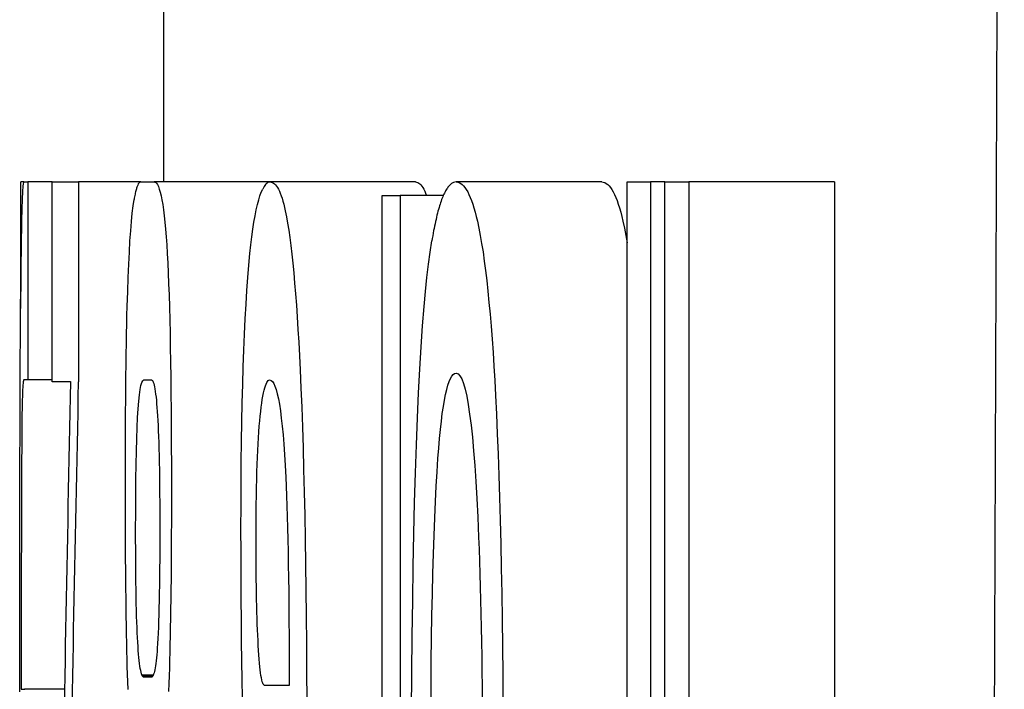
# Model space of a CAD drawing. Extents: x 76 to 839, y -9 to 645.
# Tile 67 of 78: x 474.32 to 476.36, y 280.94 to 282.32. Entities that reach past the tile are written whole.
import ezdxf

# ---------------------------------------------------------------- set-up
doc = ezdxf.new("R2010")
doc.units = 0
doc.layers.get('0').update_dxf_attribs({"linetype": 'CONTINUOUS'})

msp = doc.modelspace()

# ---------------------------------------------------------------- linework, layer by layer
at = {"color": 7, "linetype": 'CONTINUOUS'}
for p, q in [((474.617, 287.751), (474.617, 281.9849)), ((474.3281, 281.9849), (474.3218, 281.9849)), ((474.3218, 281.7231), (474.3218, 281.9849)), ((474.3281, 281.9849), (474.3369, 281.9849)), ((474.3369, 281.9849), (474.3369, 281.5756)), ((474.3868, 281.9849), (474.3369, 281.9849)), ((474.3868, 281.5721), (474.3868, 281.9849)), ((474.3868, 281.9849), (474.441, 281.9849)), ((474.57, 281.9849), (474.441, 281.9849)), ((474.441, 281.9849), (474.441, 281.5721)), ((474.57, 281.9849), (474.598, 281.9849)), ((474.8377, 281.9849), (474.598, 281.9849)), ((474.6023, 281.9825), (474.6044, 281.9795)), ((474.8377, 281.9849), (474.8399, 281.9846)), ((475.1382, 281.9849), (474.8377, 281.9849)), ((474.8399, 281.9846), (474.8422, 281.9838)), ((474.8422, 281.9838), (474.8444, 281.9826)), ((474.8444, 281.9826), (474.8466, 281.9811)), ((475.1382, 281.9849), (475.1405, 281.9846)), ((475.1405, 281.9846), (475.1427, 281.9838)), ((475.1427, 281.9838), (475.1449, 281.9826)), ((475.1449, 281.9826), (475.1471, 281.9811)), ((475.2222, 281.9849), (475.2254, 281.9844)), ((475.5232, 281.9849), (475.2222, 281.9849)), ((475.2254, 281.9844), (475.2285, 281.9835)), ((475.2285, 281.9835), (475.2316, 281.9819)), ((475.2316, 281.9819), (475.2346, 281.9798)), ((475.5232, 281.9849), (475.5263, 281.9844)), ((475.5263, 281.9844), (475.5294, 281.9835)), ((475.5294, 281.9835), (475.5325, 281.9819)), ((475.5325, 281.9819), (475.5355, 281.9798)), ((475.5756, 279.5225), (475.5756, 281.9849)), ((475.5756, 281.9849), (475.624, 281.9849)), ((475.624, 281.9849), (475.624, 279.5225)), ((475.6535, 281.9849), (475.624, 281.9849)), ((475.6535, 279.5225), (475.6535, 281.9849)), ((475.6535, 281.9849), (475.7034, 281.9849)), ((476.0048, 281.9849), (475.7034, 281.9849)), ((475.7034, 281.9849), (475.7034, 279.5225)), ((476.0048, 281.9849), (476.0048, 279.5225)), ((474.6044, 281.9795), (474.6065, 281.9756)), ((474.6065, 281.9756), (474.6084, 281.9702)), ((474.6084, 281.9702), (474.6103, 281.9639)), ((474.6103, 281.9639), (474.6121, 281.9564)), ((474.8166, 281.9564), (474.8193, 281.9639)), ((474.8193, 281.9639), (474.8222, 281.9702)), ((474.8466, 281.9811), (474.8487, 281.9789)), ((474.8487, 281.9789), (474.8507, 281.9763)), ((474.8507, 281.9763), (474.8528, 281.9733)), ((474.8528, 281.9733), (474.8547, 281.9699)), ((474.8547, 281.9699), (474.8567, 281.9658)), ((474.8567, 281.9658), (474.8586, 281.9613)), ((474.8586, 281.9613), (474.8604, 281.9564)), ((475.1471, 281.9811), (475.1492, 281.9789)), ((475.1492, 281.9789), (475.1513, 281.9763)), ((475.1513, 281.9763), (475.1533, 281.9733)), ((475.1533, 281.9733), (475.1553, 281.9699)), ((475.1553, 281.9699), (475.1572, 281.9658)), ((475.1572, 281.9658), (475.1591, 281.9613)), ((475.1591, 281.9613), (475.1608, 281.9567)), ((475.2346, 281.9798), (475.2375, 281.9768)), ((475.2375, 281.9768), (475.2404, 281.9733)), ((475.2404, 281.9733), (475.2432, 281.9691)), ((475.2432, 281.9691), (475.246, 281.9645)), ((475.246, 281.9645), (475.2487, 281.9589)), ((475.5355, 281.9798), (475.5384, 281.9768)), ((475.5384, 281.9768), (475.5413, 281.9733)), ((475.5413, 281.9733), (475.5442, 281.9691)), ((475.5442, 281.9691), (475.5469, 281.9645)), ((475.5469, 281.9645), (475.5497, 281.9589)), ((474.5543, 281.9354), (474.5562, 281.9485)), ((474.6121, 281.9564), (474.6138, 281.9478)), ((474.6138, 281.9478), (474.6155, 281.9379)), ((474.8114, 281.9379), (474.814, 281.9478)), ((474.814, 281.9478), (474.8166, 281.9564)), ((474.8604, 281.9564), (474.8622, 281.9511)), ((474.8622, 281.9511), (474.8639, 281.9451)), ((474.8639, 281.9451), (474.8656, 281.9388)), ((475.069, 279.4943), (475.069, 281.9567)), ((475.069, 281.9567), (475.1065, 281.9567)), ((475.1065, 281.9567), (475.1065, 279.4943)), ((475.1956, 281.9567), (475.1065, 281.9567)), ((475.2487, 281.9589), (475.2514, 281.9529)), ((475.2514, 281.9529), (475.254, 281.9463)), ((475.254, 281.9463), (475.2565, 281.9391)), ((475.5497, 281.9589), (475.5523, 281.9529)), ((475.5523, 281.9529), (475.5549, 281.9463)), ((475.5549, 281.9463), (475.5575, 281.9391)), ((474.5525, 281.9204), (474.5543, 281.9354)), ((474.6155, 281.9379), (474.617, 281.9269)), ((474.617, 281.9269), (474.6185, 281.9147)), ((474.8065, 281.9147), (474.8089, 281.9269)), ((474.8089, 281.9269), (474.8114, 281.9379)), ((474.8656, 281.9388), (474.8673, 281.9321)), ((474.8673, 281.9321), (474.8689, 281.9249)), ((474.8689, 281.9249), (474.8713, 281.9128)), ((475.2565, 281.9391), (475.259, 281.931)), ((475.259, 281.931), (475.2614, 281.9226)), ((475.2614, 281.9226), (475.2638, 281.9133)), ((475.5575, 281.9391), (475.56, 281.931)), ((475.56, 281.931), (475.5624, 281.9226)), ((475.5624, 281.9226), (475.5648, 281.9133)), ((474.5493, 281.8841), (474.5509, 281.9031)), ((474.5509, 281.9031), (474.5525, 281.9204)), ((474.6185, 281.9147), (474.62, 281.9015)), ((474.62, 281.9015), (474.6213, 281.887)), ((474.802, 281.887), (474.8042, 281.9015)), ((474.8042, 281.9015), (474.8065, 281.9147)), ((474.8713, 281.9128), (474.8736, 281.8996)), ((475.2638, 281.9133), (475.2662, 281.9037)), ((475.2662, 281.9037), (475.2692, 281.8893)), ((475.5648, 281.9133), (475.5671, 281.9037)), ((475.5671, 281.9037), (475.5701, 281.8893)), ((474.5478, 281.8629), (474.5493, 281.8841)), ((474.6213, 281.887), (474.6226, 281.8714)), ((474.7999, 281.8714), (474.802, 281.887)), ((474.8736, 281.8996), (474.8759, 281.8852)), ((474.8759, 281.8852), (474.8781, 281.8699)), ((475.2692, 281.8893), (475.2721, 281.874)), ((475.5701, 281.8893), (475.573, 281.874)), ((474.5465, 281.8399), (474.5478, 281.8629)), ((474.6226, 281.8714), (474.6237, 281.8546)), ((474.7978, 281.8546), (474.7999, 281.8714)), ((474.8781, 281.8699), (474.8803, 281.8533)), ((475.1684, 281.8399), (475.1719, 281.8629)), ((475.2721, 281.874), (475.2749, 281.8575)), ((475.573, 281.874), (475.5756, 281.8593)), ((474.5452, 281.8146), (474.5465, 281.8399)), ((474.6237, 281.8546), (474.6248, 281.8367)), ((474.7959, 281.8367), (474.7978, 281.8546)), ((474.8803, 281.8533), (474.8824, 281.8356)), ((475.165, 281.8147), (475.1684, 281.8399)), ((475.2749, 281.8575), (475.2777, 281.8401)), ((475.2777, 281.8401), (475.2803, 281.8214)), ((474.6248, 281.8367), (474.6259, 281.8173)), ((474.7936, 281.8129), (474.7959, 281.8367)), ((474.8824, 281.8356), (474.8844, 281.8168)), ((475.2803, 281.8214), (475.2829, 281.8017)), ((474.5441, 281.7875), (474.5452, 281.8146)), ((474.6259, 281.8173), (474.6268, 281.7967)), ((474.7915, 281.7876), (474.7936, 281.8129)), ((474.8844, 281.8168), (474.8863, 281.797)), ((475.1618, 281.7876), (475.165, 281.8147)), ((475.2829, 281.8017), (475.2854, 281.7809)), ((474.543, 281.7583), (474.5441, 281.7875)), ((474.6268, 281.7967), (474.6277, 281.7746)), ((474.7895, 281.7607), (474.7915, 281.7876)), ((474.8863, 281.797), (474.8882, 281.7758)), ((475.1588, 281.7584), (475.1618, 281.7876)), ((475.2854, 281.7809), (475.2878, 281.759)), ((474.5421, 281.7273), (474.543, 281.7583)), ((474.6277, 281.7746), (474.6285, 281.7513)), ((474.7877, 281.7323), (474.7895, 281.7607)), ((474.8882, 281.7758), (474.89, 281.7536)), ((475.156, 281.7274), (475.1588, 281.7584)), ((475.2878, 281.759), (475.2901, 281.7359)), ((474.3213, 281.7038), (474.3216, 281.7425)), ((474.6285, 281.7513), (474.6293, 281.7263)), ((474.89, 281.7536), (474.8918, 281.7302)), ((474.5416, 281.7095), (474.5421, 281.7273)), ((474.6293, 281.7263), (474.63, 281.7001)), ((474.786, 281.7022), (474.7877, 281.7323)), ((474.8918, 281.7302), (474.8935, 281.7058)), ((475.1528, 281.6873), (475.156, 281.7274)), ((475.2901, 281.7359), (475.2923, 281.7117)), ((474.3211, 281.6623), (474.3213, 281.7038)), ((474.5412, 281.6908), (474.5416, 281.7095)), ((474.63, 281.7001), (474.6307, 281.6724)), ((474.7845, 281.6706), (474.786, 281.7022)), ((474.8935, 281.7058), (474.8951, 281.6802)), ((475.2923, 281.7117), (475.2944, 281.6865)), ((474.5408, 281.6712), (474.5412, 281.6908)), ((474.8951, 281.6802), (474.8966, 281.6535)), ((475.1498, 281.6444), (475.1528, 281.6873)), ((475.2944, 281.6865), (475.2964, 281.6602)), ((474.3209, 281.618), (474.3211, 281.6623)), ((474.5404, 281.6508), (474.5408, 281.6712)), ((474.6307, 281.6724), (474.6312, 281.6435)), ((474.7831, 281.6375), (474.7845, 281.6706)), ((475.2964, 281.6602), (475.2984, 281.6327)), ((474.5401, 281.6293), (474.5404, 281.6508)), ((474.6312, 281.6435), (474.6317, 281.6129)), ((474.7819, 281.6029), (474.7831, 281.6375)), ((474.8966, 281.6535), (474.8981, 281.6257)), ((475.147, 281.5982), (475.1498, 281.6444)), ((474.3207, 281.5811), (474.3209, 281.618)), ((474.5398, 281.607), (474.5401, 281.6293)), ((474.8981, 281.6257), (474.8995, 281.5969)), ((475.2984, 281.6327), (475.3002, 281.6042)), ((474.5395, 281.5837), (474.5398, 281.607)), ((474.6317, 281.6129), (474.6322, 281.581)), ((474.7808, 281.5665), (474.7819, 281.6029)), ((474.8995, 281.5969), (474.9012, 281.5589)), ((475.1445, 281.5493), (475.147, 281.5982)), ((475.3002, 281.6042), (475.302, 281.5745)), ((474.3206, 281.5426), (474.3207, 281.5811)), ((474.3276, 281.5751), (474.3273, 281.5739)), ((474.328, 281.5756), (474.3276, 281.5751)), ((474.3369, 281.5756), (474.328, 281.5756)), ((474.3868, 281.5756), (474.3369, 281.5756)), ((474.5392, 281.5596), (474.5395, 281.5837)), ((474.5741, 281.5742), (474.5761, 281.5756)), ((474.5761, 281.5756), (474.592, 281.5756)), ((474.592, 281.5756), (474.593, 281.5753)), ((474.593, 281.5753), (474.594, 281.5744)), ((474.6322, 281.581), (474.6325, 281.5477)), ((474.8335, 281.5743), (474.835, 281.5752)), ((474.835, 281.5752), (474.8366, 281.5757)), ((474.8366, 281.5757), (474.8395, 281.5748)), ((474.8395, 281.5748), (474.8423, 281.5725)), ((475.2077, 281.5724), (475.2104, 281.5787)), ((475.2104, 281.5787), (475.2132, 281.5834)), ((475.2132, 281.5834), (475.2161, 281.5869)), ((475.2161, 281.5869), (475.2191, 281.589)), ((475.2191, 281.589), (475.2222, 281.5898)), ((475.2222, 281.5898), (475.2262, 281.5884)), ((475.2262, 281.5884), (475.2301, 281.5844)), ((475.2301, 281.5844), (475.2338, 281.5777)), ((475.2338, 281.5777), (475.2373, 281.5685)), ((475.302, 281.5745), (475.3036, 281.5439)), ((474.3258, 281.5552), (474.3255, 281.5491)), ((474.326, 281.5606), (474.3258, 281.5552)), ((474.3263, 281.5651), (474.326, 281.5606)), ((474.3266, 281.5689), (474.3263, 281.5651)), ((474.3269, 281.5717), (474.3266, 281.5689)), ((474.3273, 281.5739), (474.3269, 281.5717)), ((474.4246, 281.5721), (474.3868, 281.5721)), ((474.539, 281.5343), (474.5392, 281.5596)), ((474.5673, 281.545), (474.5688, 281.5561)), ((474.5688, 281.5561), (474.5704, 281.5645)), ((474.5704, 281.5645), (474.5722, 281.5706)), ((474.5722, 281.5706), (474.5741, 281.5742)), ((474.594, 281.5744), (474.595, 281.5729)), ((474.595, 281.5729), (474.5959, 281.5709)), ((474.5959, 281.5709), (474.5968, 281.5682)), ((474.5968, 281.5682), (474.5977, 281.5651)), ((474.5977, 281.5651), (474.5985, 281.5612)), ((474.5985, 281.5612), (474.5993, 281.557)), ((474.5993, 281.557), (474.6001, 281.5519)), ((474.7799, 281.5287), (474.7808, 281.5665)), ((474.8238, 281.5488), (474.8251, 281.5545)), ((474.8251, 281.5545), (474.8264, 281.5593)), ((474.8264, 281.5593), (474.8277, 281.5636)), ((474.8277, 281.5636), (474.8291, 281.5672)), ((474.8291, 281.5672), (474.8305, 281.5703)), ((474.8305, 281.5703), (474.832, 281.5725)), ((474.832, 281.5725), (474.8335, 281.5743)), ((474.8423, 281.5725), (474.845, 281.5685)), ((474.845, 281.5685), (474.8475, 281.5631)), ((474.8475, 281.5631), (474.85, 281.5559)), ((474.85, 281.5559), (474.8524, 281.5473)), ((474.9012, 281.5589), (474.9028, 281.5193)), ((475.2002, 281.5457), (475.2026, 281.5559)), ((475.2026, 281.5559), (475.2051, 281.5649)), ((475.2051, 281.5649), (475.2077, 281.5724)), ((475.2373, 281.5685), (475.2407, 281.5565)), ((475.2407, 281.5565), (475.244, 281.542)), ((474.3205, 281.5021), (474.3206, 281.5426)), ((474.3251, 281.5342), (474.3249, 281.5254)), ((474.3253, 281.542), (474.3251, 281.5342)), ((474.3255, 281.5491), (474.3253, 281.542)), ((474.5388, 281.5083), (474.539, 281.5343)), ((474.5659, 281.5318), (474.5673, 281.545)), ((474.6001, 281.5519), (474.6008, 281.5465)), ((474.6008, 281.5465), (474.6016, 281.5404)), ((474.6016, 281.5404), (474.6023, 281.5338)), ((474.6023, 281.5338), (474.6029, 281.5266)), ((474.6325, 281.5477), (474.6328, 281.5131)), ((474.8203, 281.528), (474.8214, 281.5355)), ((474.8214, 281.5355), (474.8226, 281.5425)), ((474.8226, 281.5425), (474.8238, 281.5488)), ((474.8524, 281.5473), (474.8546, 281.537)), ((474.8546, 281.537), (474.8568, 281.5254)), ((475.1421, 281.4971), (475.1445, 281.5493)), ((475.1957, 281.5208), (475.1979, 281.5338)), ((475.1979, 281.5338), (475.2002, 281.5457)), ((475.244, 281.542), (475.2471, 281.5247)), ((475.3036, 281.5439), (475.3055, 281.505)), ((474.3247, 281.516), (474.3245, 281.5056)), ((474.3249, 281.5254), (474.3247, 281.516)), ((474.5636, 281.498), (474.5647, 281.516)), ((474.5647, 281.516), (474.5659, 281.5318)), ((474.6029, 281.5266), (474.6036, 281.5188)), ((474.6036, 281.5188), (474.6042, 281.5104)), ((474.7791, 281.4893), (474.7799, 281.5287)), ((474.8181, 281.5107), (474.8192, 281.5196)), ((474.8192, 281.5196), (474.8203, 281.528)), ((474.8568, 281.5254), (474.8588, 281.5119)), ((474.9028, 281.5193), (474.9042, 281.4781)), ((475.1936, 281.5062), (475.1957, 281.5208)), ((475.2471, 281.5247), (475.2501, 281.505)), ((474.3204, 281.4598), (474.3205, 281.5021)), ((474.3244, 281.4945), (474.3243, 281.4825)), ((474.3245, 281.5056), (474.3244, 281.4945)), ((474.5387, 281.4812), (474.5388, 281.5083)), ((474.5626, 281.4773), (474.5636, 281.498)), ((474.6042, 281.5104), (474.6048, 281.5016)), ((474.6048, 281.5016), (474.6053, 281.4918)), ((474.6328, 281.5131), (474.6331, 281.4769)), ((474.8161, 281.491), (474.8171, 281.5011)), ((474.8171, 281.5011), (474.8181, 281.5107)), ((474.8588, 281.5119), (474.8607, 281.497)), ((474.8607, 281.497), (474.8625, 281.4804)), ((475.1399, 281.4419), (475.1421, 281.4971)), ((475.1916, 281.4905), (475.1936, 281.5062)), ((475.2501, 281.505), (475.2529, 281.4824)), ((475.3055, 281.505), (475.3073, 281.4645)), ((474.3243, 281.4825), (474.3241, 281.4698)), ((474.5385, 281.4534), (474.5387, 281.4812)), ((474.5618, 281.4542), (474.5626, 281.4773)), ((474.6053, 281.4918), (474.6059, 281.4816)), ((474.6059, 281.4816), (474.6063, 281.4705)), ((474.6331, 281.4769), (474.6332, 281.4395)), ((474.7785, 281.4484), (474.7791, 281.4893)), ((474.8144, 281.4685), (474.8152, 281.4799)), ((474.8152, 281.4799), (474.8161, 281.491)), ((474.8625, 281.4804), (474.8642, 281.4625)), ((474.9042, 281.4781), (474.9056, 281.4352)), ((475.1878, 281.4546), (475.1896, 281.4732)), ((475.1896, 281.4732), (475.1916, 281.4905)), ((475.2529, 281.4824), (475.2557, 281.4573)), ((474.3203, 281.4154), (474.3204, 281.4598)), ((474.3241, 281.4698), (474.324, 281.4523)), ((474.5384, 281.4244), (474.5385, 281.4534)), ((474.5611, 281.4287), (474.5618, 281.4542)), ((474.6063, 281.4705), (474.6068, 281.4589)), ((474.6068, 281.4589), (474.6072, 281.4464)), ((474.8128, 281.4436), (474.8135, 281.4562)), ((474.8135, 281.4562), (474.8144, 281.4685)), ((474.8642, 281.4625), (474.8658, 281.4428)), ((475.1861, 281.4346), (475.1878, 281.4546)), ((475.2557, 281.4573), (475.2582, 281.4295)), ((475.3073, 281.4645), (475.309, 281.4224)), ((474.3239, 281.4328), (474.3237, 281.4111)), ((474.324, 281.4523), (474.3239, 281.4328)), ((474.6072, 281.4464), (474.6076, 281.4335)), ((474.6076, 281.4335), (474.6079, 281.4197)), ((474.6332, 281.4395), (474.6333, 281.4006)), ((474.778, 281.4057), (474.7785, 281.4484)), ((474.8121, 281.4301), (474.8128, 281.4436)), ((474.8658, 281.4428), (474.8673, 281.4216)), ((474.9056, 281.4352), (474.9068, 281.3905)), ((475.138, 281.3836), (475.1399, 281.4419)), ((475.1845, 281.4134), (475.1861, 281.4346)), ((474.3202, 281.3693), (474.3203, 281.4154)), ((474.5383, 281.3946), (474.5384, 281.4244)), ((474.5605, 281.401), (474.5611, 281.4287)), ((474.6079, 281.4197), (474.6082, 281.4054)), ((474.8109, 281.4013), (474.8115, 281.416)), ((474.8115, 281.416), (474.8121, 281.4301)), ((474.8673, 281.4216), (474.8687, 281.3988)), ((475.1826, 281.3857), (475.1845, 281.4134)), ((475.2582, 281.4295), (475.2606, 281.3992)), ((475.309, 281.4224), (475.3105, 281.3786)), ((474.3237, 281.4111), (474.3236, 281.3875)), ((474.5383, 281.3638), (474.5383, 281.3946)), ((474.5601, 281.3705), (474.5605, 281.401)), ((474.6082, 281.4054), (474.6085, 281.3901)), ((474.6333, 281.4006), (474.6334, 281.3604)), ((474.7776, 281.3616), (474.778, 281.4057)), ((474.8104, 281.386), (474.8109, 281.4013)), ((474.8687, 281.3988), (474.87, 281.3746)), ((475.2606, 281.3992), (475.2628, 281.366)), ((474.3236, 281.3875), (474.3235, 281.3615)), ((474.6085, 281.3901), (474.6087, 281.3744)), ((474.6087, 281.3744), (474.6089, 281.3578)), ((474.81, 281.3698), (474.8104, 281.386)), ((474.87, 281.3746), (474.8708, 281.3559)), ((474.9068, 281.3905), (474.908, 281.3441)), ((475.1363, 281.3224), (475.138, 281.3836)), ((475.1809, 281.3561), (475.1826, 281.3857)), ((475.3105, 281.3786), (475.3119, 281.333)), ((474.3201, 281.3211), (474.3202, 281.3693)), ((474.3235, 281.3615), (474.3234, 281.3335)), ((474.5383, 281.3322), (474.5383, 281.3638)), ((474.5598, 281.3378), (474.5601, 281.3705)), ((474.6089, 281.3578), (474.6091, 281.3407)), ((474.6334, 281.3604), (474.6334, 281.3333)), ((474.7774, 281.3159), (474.7776, 281.3616)), ((474.8093, 281.3359), (474.8096, 281.3533)), ((474.8096, 281.3533), (474.81, 281.3698)), ((474.8708, 281.3559), (474.8716, 281.3361)), ((475.1793, 281.3243), (475.1809, 281.3561)), ((475.2628, 281.366), (475.2649, 281.3304)), ((474.3234, 281.3335), (474.3233, 281.3034)), ((474.5383, 281.3102), (474.5383, 281.3322)), ((474.5596, 281.3027), (474.5598, 281.3378)), ((474.6091, 281.3407), (474.6092, 281.3227)), ((474.6334, 281.3333), (474.6333, 281.307)), ((474.809, 281.3182), (474.8093, 281.3359)), ((474.8716, 281.3361), (474.8723, 281.3153)), ((474.908, 281.3441), (474.909, 281.2961)), ((475.2649, 281.3304), (475.2669, 281.292)), ((475.3119, 281.333), (475.3132, 281.2859)), ((474.32, 281.2713), (474.3201, 281.3211)), ((474.5383, 281.2885), (474.5383, 281.3102)), ((474.6092, 281.3227), (474.6093, 281.3043)), ((474.7773, 281.2688), (474.7774, 281.3159)), ((474.8088, 281.2996), (474.809, 281.3182)), ((474.8723, 281.3153), (474.873, 281.2934)), ((475.1347, 281.2579), (475.1363, 281.3224)), ((475.1778, 281.2905), (475.1793, 281.3243)), ((474.3233, 281.3034), (474.3232, 281.2713)), ((474.5595, 281.2652), (474.5596, 281.3027)), ((474.6093, 281.3043), (474.6093, 281.285)), ((474.6333, 281.307), (474.6333, 281.2814)), ((474.8087, 281.2805), (474.8088, 281.2996)), ((474.873, 281.2934), (474.8736, 281.2703)), ((474.909, 281.2961), (474.91, 281.2466)), ((475.1764, 281.2544), (475.1778, 281.2905)), ((475.2669, 281.292), (475.2687, 281.2511)), ((474.3199, 281.2193), (474.32, 281.2713)), ((474.3232, 281.2713), (474.3232, 281.2368)), ((474.5384, 281.2671), (474.5383, 281.2885)), ((474.6093, 281.285), (474.6094, 281.2652)), ((474.6333, 281.2814), (474.6332, 281.2566)), ((474.8086, 281.2607), (474.8087, 281.2805)), ((474.8736, 281.2703), (474.8742, 281.2461)), ((475.3132, 281.2859), (475.3144, 281.237)), ((474.5385, 281.2461), (474.5384, 281.2671)), ((474.5595, 281.2456), (474.5595, 281.2652)), ((474.6094, 281.2652), (474.6093, 281.2442)), ((474.6332, 281.2566), (474.6331, 281.2323)), ((474.7774, 281.2184), (474.7773, 281.2688)), ((474.8085, 281.2405), (474.8086, 281.2607)), ((475.1334, 281.1905), (475.1347, 281.2579)), ((475.1752, 281.2162), (475.1764, 281.2544)), ((475.2687, 281.2511), (475.2696, 281.2263)), ((474.3232, 281.2368), (474.3231, 281.2003)), ((474.5386, 281.2252), (474.5385, 281.2461)), ((474.5596, 281.2267), (474.5595, 281.2456)), ((474.6093, 281.2442), (474.6093, 281.2241)), ((474.6331, 281.2323), (474.6329, 281.2089)), ((474.8086, 281.2242), (474.8085, 281.2405)), ((474.8742, 281.2461), (474.8747, 281.2209)), ((474.91, 281.2466), (474.9108, 281.1952)), ((475.3144, 281.237), (475.3155, 281.1866)), ((474.3199, 281.1656), (474.3199, 281.2193)), ((474.5387, 281.2047), (474.5386, 281.2252)), ((474.5597, 281.2085), (474.5596, 281.2267)), ((474.5598, 281.1911), (474.5597, 281.2085)), ((474.6093, 281.2241), (474.6092, 281.2048)), ((474.6329, 281.2089), (474.6327, 281.1861)), ((474.7775, 281.1701), (474.7774, 281.2184)), ((474.8086, 281.2085), (474.8086, 281.2242)), ((474.8087, 281.193), (474.8086, 281.2085)), ((474.8747, 281.2209), (474.8751, 281.1946)), ((475.174, 281.1759), (475.1752, 281.2162)), ((475.2696, 281.2263), (475.2705, 281.2011)), ((474.3231, 281.2003), (474.323, 281.1617)), ((474.5389, 281.1845), (474.5387, 281.2047)), ((474.5599, 281.1743), (474.5598, 281.1911)), ((474.6092, 281.2048), (474.609, 281.1863)), ((474.8088, 281.1781), (474.8087, 281.193)), ((474.8751, 281.1946), (474.8755, 281.167)), ((474.9108, 281.1952), (474.9115, 281.1422)), ((475.1323, 281.12), (475.1334, 281.1905)), ((475.2705, 281.2011), (475.2713, 281.175)), ((474.5391, 281.1646), (474.5389, 281.1845)), ((474.5601, 281.1581), (474.5599, 281.1743)), ((474.6089, 281.1685), (474.6086, 281.1514)), ((474.609, 281.1863), (474.6089, 281.1685)), ((474.6327, 281.1861), (474.6326, 281.1642)), ((474.7777, 281.1236), (474.7775, 281.1701)), ((474.809, 281.1634), (474.8088, 281.1781)), ((475.173, 281.1337), (475.174, 281.1759)), ((475.2713, 281.175), (475.2721, 281.1484)), ((475.3155, 281.1866), (475.3164, 281.1343)), ((474.3198, 281.1098), (474.3199, 281.1656)), ((474.323, 281.1617), (474.323, 281.1211)), ((474.5393, 281.1447), (474.5391, 281.1646)), ((474.5603, 281.1427), (474.5601, 281.1581)), ((474.6086, 281.1514), (474.6084, 281.1351)), ((474.6326, 281.1642), (474.6323, 281.1427)), ((474.8092, 281.1492), (474.809, 281.1634)), ((474.8094, 281.1352), (474.8092, 281.1492)), ((474.8755, 281.167), (474.8759, 281.1385)), ((475.2721, 281.1484), (475.2728, 281.1209)), ((474.5396, 281.1253), (474.5393, 281.1447)), ((474.5606, 281.128), (474.5603, 281.1427)), ((474.5609, 281.1138), (474.5606, 281.128)), ((474.6084, 281.1351), (474.6081, 281.1196)), ((474.6323, 281.1427), (474.6321, 281.122)), ((474.8097, 281.1218), (474.8094, 281.1352)), ((474.8759, 281.1385), (474.8762, 281.1088)), ((474.9115, 281.1422), (474.9121, 281.0875)), ((475.1721, 281.0891), (475.173, 281.1337)), ((475.3164, 281.1343), (475.3172, 281.0804)), ((474.3198, 281.0523), (474.3198, 281.1098)), ((474.323, 281.1211), (474.3229, 281.0781)), ((474.5398, 281.1062), (474.5396, 281.1253)), ((474.5612, 281.1003), (474.5609, 281.1138)), ((474.6081, 281.1196), (474.6077, 281.1046)), ((474.6321, 281.122), (474.6318, 281.1021)), ((474.7781, 281.0789), (474.7777, 281.1236)), ((474.8099, 281.1085), (474.8097, 281.1218)), ((474.8103, 281.0958), (474.8099, 281.1085)), ((474.8762, 281.1088), (474.8764, 281.0781)), ((475.1314, 281.0466), (475.1323, 281.12)), ((475.2728, 281.1209), (475.2735, 281.093)), ((474.5401, 281.0874), (474.5398, 281.1062)), ((474.5404, 281.0687), (474.5401, 281.0874)), ((474.5616, 281.0875), (474.5612, 281.1003)), ((474.5619, 281.0755), (474.5616, 281.0875)), ((474.6074, 281.0905), (474.6069, 281.0772)), ((474.6077, 281.1046), (474.6074, 281.0905)), ((474.6318, 281.1021), (474.6315, 281.0829)), ((474.8106, 281.0833), (474.8103, 281.0958)), ((474.9121, 281.0875), (474.9126, 281.0312)), ((475.1714, 281.0425), (475.1721, 281.0891)), ((475.2735, 281.093), (475.2741, 281.0642)), ((474.3229, 281.0781), (474.3229, 281.0332)), ((474.5408, 281.0504), (474.5404, 281.0687)), ((474.5624, 281.0641), (474.5619, 281.0755)), ((474.6069, 281.0772), (474.6065, 281.0647)), ((474.6315, 281.0829), (474.6312, 281.0643)), ((474.7785, 281.036), (474.7781, 281.0789)), ((474.811, 281.0714), (474.8106, 281.0833)), ((474.8115, 281.0597), (474.811, 281.0714)), ((474.8764, 281.0781), (474.8766, 281.0462)), ((475.3172, 281.0804), (475.3179, 281.0248)), ((474.3198, 280.9927), (474.3198, 281.0523)), ((474.5412, 281.0323), (474.5408, 281.0504)), ((474.5628, 281.0534), (474.5624, 281.0641)), ((474.5633, 281.0434), (474.5628, 281.0534)), ((474.606, 281.0527), (474.6054, 281.0416)), ((474.6065, 281.0647), (474.606, 281.0527)), ((474.6309, 281.0464), (474.6305, 281.0293)), ((474.6312, 281.0643), (474.6309, 281.0464)), ((474.812, 281.0485), (474.8115, 281.0597)), ((474.8125, 281.0375), (474.812, 281.0485)), ((474.8766, 281.0462), (474.8767, 281.0133)), ((475.1307, 280.9698), (475.1314, 281.0466)), ((475.2741, 281.0642), (475.2746, 281.0349)), ((474.3229, 281.0332), (474.3228, 280.9862)), ((474.5416, 281.0147), (474.5412, 281.0323)), ((474.5639, 281.0341), (474.5633, 281.0434)), ((474.5644, 281.0251), (474.5639, 281.0341)), ((474.565, 281.017), (474.5644, 281.0251)), ((474.6049, 281.0313), (474.6043, 281.0218)), ((474.6054, 281.0416), (474.6049, 281.0313)), ((474.6305, 281.0293), (474.6301, 281.013)), ((474.7791, 280.995), (474.7785, 281.036)), ((474.813, 281.0271), (474.8125, 281.0375)), ((474.8136, 281.0169), (474.813, 281.0271)), ((474.9126, 281.0312), (474.913, 280.973)), ((475.1707, 280.9938), (475.1714, 281.0425)), ((475.2746, 281.0349), (475.2751, 281.0046)), ((474.5419, 280.9991), (474.5416, 281.0147)), ((474.5656, 281.0092), (474.565, 281.017)), ((474.5663, 281.0023), (474.5656, 281.0092)), ((474.6032, 281.0077), (474.6025, 281.0012)), ((474.6037, 281.0144), (474.6032, 281.0077)), ((474.6043, 281.0218), (474.6037, 281.0144)), ((474.6301, 281.013), (474.6297, 280.9968)), ((474.8142, 281.0075), (474.8136, 281.0169)), ((474.8148, 280.9988), (474.8142, 281.0075)), ((474.8767, 281.0133), (474.8768, 280.9793)), ((475.2751, 281.0046), (475.2755, 280.9739)), ((475.3179, 281.0248), (475.3185, 280.9676)), ((474.3197, 280.9314), (474.3198, 280.9927)), ((474.3228, 280.9862), (474.3228, 280.9371)), ((474.5423, 280.9835), (474.5419, 280.9991)), ((474.5669, 280.9957), (474.5663, 281.0023)), ((474.5676, 280.9898), (474.5669, 280.9957)), ((474.5683, 280.9844), (474.5676, 280.9898)), ((474.5691, 280.9798), (474.5683, 280.9844)), ((474.6006, 280.9852), (474.5998, 280.9807)), ((474.6013, 280.99), (474.6006, 280.9852)), ((474.6019, 280.9955), (474.6013, 280.99)), ((474.6025, 281.0012), (474.6019, 280.9955)), ((474.6297, 280.9968), (474.6292, 280.9806)), ((474.7797, 280.9558), (474.7791, 280.995)), ((474.8155, 280.9907), (474.8148, 280.9988)), ((474.8162, 280.9832), (474.8155, 280.9907)), ((475.1702, 280.943), (475.1707, 280.9938)), ((474.5428, 280.9677), (474.5423, 280.9835)), ((474.5432, 280.952), (474.5428, 280.9677)), ((474.5699, 280.9754), (474.5691, 280.9798)), ((474.5707, 280.9718), (474.5699, 280.9754)), ((474.5715, 280.9687), (474.5707, 280.9718)), ((474.5724, 280.9663), (474.5715, 280.9687)), ((474.5733, 280.9642), (474.5724, 280.9663)), ((474.5742, 280.9628), (474.5733, 280.9642)), ((474.5733, 280.9642), (474.5951, 280.9642)), ((474.5958, 280.9655), (474.5949, 280.9637)), ((474.5967, 280.9675), (474.5958, 280.9655)), ((474.5975, 280.9702), (474.5967, 280.9675)), ((474.5983, 280.9732), (474.5975, 280.9702)), ((474.5991, 280.9768), (474.5983, 280.9732)), ((474.5998, 280.9807), (474.5991, 280.9768)), ((474.6287, 280.9644), (474.6282, 280.9483)), ((474.6292, 280.9806), (474.6287, 280.9644)), ((474.817, 280.9765), (474.8162, 280.9832)), ((474.8178, 280.9703), (474.817, 280.9765)), ((474.8186, 280.9649), (474.8178, 280.9703)), ((474.8195, 280.96), (474.8186, 280.9649)), ((474.8768, 280.9793), (474.8769, 280.9442)), ((474.913, 280.973), (474.9132, 280.9133)), ((475.1302, 280.8903), (475.1307, 280.9698)), ((475.2755, 280.9739), (475.2758, 280.9424)), ((475.3185, 280.9676), (475.3189, 280.9086)), ((474.5437, 280.9359), (474.5432, 280.952)), ((474.5751, 280.9619), (474.5742, 280.9628)), ((474.5761, 280.9618), (474.5751, 280.9619)), ((474.592, 280.9618), (474.5761, 280.9618)), ((474.593, 280.9619), (474.592, 280.9618)), ((474.594, 280.9627), (474.593, 280.9619)), ((474.5949, 280.9637), (474.594, 280.9627)), ((474.6282, 280.9483), (474.6276, 280.9321)), ((474.7804, 280.9186), (474.7797, 280.9558)), ((474.8204, 280.9558), (474.8195, 280.96)), ((474.8214, 280.9522), (474.8204, 280.9558)), ((474.8224, 280.9493), (474.8214, 280.9522)), ((474.8234, 280.9469), (474.8224, 280.9493)), ((474.8244, 280.9454), (474.8234, 280.9469)), ((474.8256, 280.9445), (474.8244, 280.9454)), ((474.8267, 280.9442), (474.8256, 280.9445)), ((474.8769, 280.9442), (474.8267, 280.9442)), ((474.3228, 280.9371), (474.3296, 280.9371)), ((474.4124, 280.9371), (474.3296, 280.9371)), ((475.1698, 280.8899), (475.1702, 280.943)), ((475.2758, 280.9424), (475.2761, 280.9103))]:
    msp.add_line(p, q, dxfattribs=at)
at = {"color": 8, "linetype": 'CONTINUOUS'}
msp.add_line((474.5724, 280.9663), (474.5961, 280.9663), dxfattribs=at)
at = {"color": 7, "linetype": 'CONTINUOUS'}
for centre, major_axis, ratio, start_param, end_param in [((774.617, -685.4344), (0, 9042.9509), 0.033175, 1.463084, 1.463973), ((774.617, 281.857), (300.3, 0), 0.050633, 3.133279, 3.133568), ((774.617, 281.9419), (300.3, 0), 0.01663, 3.132978, 3.133279), ((774.617, 281.3758), (300.3, 0), 0.049587, 3.100751, 3.100952), ((774.617, 281.7704), (300.3, 0), 0.017405, 3.10054, 3.100751), ((774.617, 282.1368), (300.3, 0), 0.011696, 3.184856, 3.185027), ((774.617, 282.4556), (300.3, 0), 0.036145, 3.185027, 3.185193), ((774.617, 280.9863), (300.3, 0), 0.056711, 3.083063, 3.08324), ((774.617, 281.4002), (300.3, 0), 0.033149, 3.082882, 3.083063), ((774.617, 281.7952), (300.3, 0), 0.010733, 3.082696, 3.082882), ((774.617, 280.962), (300.3, 0), 0.043988, 3.064161, 3.064388), ((774.617, 281.6213), (300.3, 0), 0.015603, 3.063925, 3.064161), ((774.617, 281.5837), (300.3, 0), 0.168394, 3.134114, 3.134371), ((774.617, 281.685), (300.3, 0), 0.123288, 3.133846, 3.134114), ((774.617, 281.7715), (300.3, 0), 0.086124, 3.133568, 3.133846), ((774.617, 279.8625), (300.3, 0), 0.174242, 3.10133, 3.101506), ((774.617, 280.4358), (300.3, 0), 0.126812, 3.101146, 3.10133), ((774.617, 280.908), (300.3, 0), 0.087931, 3.100952, 3.101146), ((774.617, 280.0972), (300.3, 0), 0.10757, 3.083412, 3.083579), ((774.617, 280.6532), (300.3, 0), 0.075728, 3.08324, 3.083412), ((774.617, 278.5456), (300.3, 0), 0.148627, 3.064822, 3.065029), ((774.617, 279.4417), (300.3, 0), 0.109718, 3.064609, 3.064822), ((774.617, 280.1938), (300.3, 0), 0.077156, 3.064388, 3.064609), ((774.617, 281.4846), (300.3, 0), 0.214092, 3.134371, 3.134617), ((774.617, 279.3171), (300.3, 0), 0.219561, 3.101506, 3.101673), ((774.617, 276.729), (300.3, 0), 0.227826, 3.065228, 3.06542), ((774.617, 277.7201), (300.3, 0), 0.184564, 3.065029, 3.065228), ((774.617, 281.3812), (300.3, 0), 0.263456, 3.134617, 3.134852), ((774.617, 275.7255), (300.3, 0), 0.271739, 3.06542, 3.065604), ((774.617, 281.2699), (300.3, 0), 0.318452, 3.134852, 3.135075), ((774.617, 273.4132), (300.3, 0), 0.373281, 3.065782, 3.065952), ((774.617, 274.5209), (300.3, 0), 0.324578, 3.065604, 3.065782), ((774.617, 281.1493), (300.3, 0), 0.380062, 3.135075, 3.135289), ((774.617, 272.0659), (300.3, 0), 0.432653, 3.065952, 3.066116), ((774.617, 281.0188), (300.3, 0), 0.449013, 3.135289, 3.135492), ((774.617, 280.8857), (300.3, 0), 0.521664, 3.135492, 3.135684), ((774.617, 280.7342), (300.3, 0), 0.607011, 3.135684, 3.135864), ((774.617, 280.5699), (300.3, 0), 0.702544, 3.135864, 3.136035), ((774.617, 270.6861), (0, 406.6968), 0.738388, 1.544026, 1.549067), ((774.617, 269.4891), (0, 420.42), 0.714286, 1.542052, 1.546929), ((774.617, 280.9702), (300.3, 0), 0.012048, 3.150748, 3.150913)]:
    msp.add_ellipse(centre, major_axis=major_axis, ratio=ratio, start_param=start_param, end_param=end_param, dxfattribs=at)

doc.saveas('drawing.dxf')
